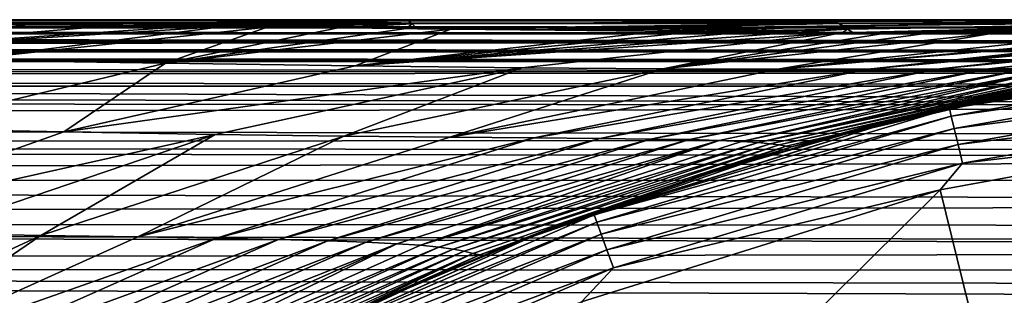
# Model space of a CAD drawing. Header units: metres. Extents: x -139 to 106, y -189 to 40.
# Tile 183 of 256: x -31.44 to -25.26, y 18.27 to 20. Entities that reach past the tile are written whole.
import ezdxf

# ---------------------------------------------------------------- set-up
doc = ezdxf.new("R2010")
doc.units = ezdxf.units.M
doc.layers.add('solid_153_ABGANG1_SW0003', color=7, linetype='CONTINUOUS')

msp = doc.modelspace()

# ---------------------------------------------------------------- linework, layer by layer
at = {"layer": 'solid_153_ABGANG1_SW0003'}
for points in [[(-16.601257, 19.999996, 76.063622), (-12.202018, 19.999996, 76.063766), (-76.500168, 19.999294, 75.274742)], [(-76.500168, 19.999294, 75.274742), (-21.000484, 19.999994, 76.062698), (-16.601257, 19.999996, 76.063622)], [(-12.80722, 19.992588, 74.574615), (-76.500168, 19.999294, 75.274742), (-12.202018, 19.999996, 76.063766)], [(-23.676142, 19.999516, 76.063103), (-21.000484, 19.999994, 76.062698), (-76.500168, 19.999294, 75.274742)], [(-31.68424, 19.999779, 76.06292), (-29.019379, 19.999691, 76.062965), (-76.500168, 19.999294, 75.274742)], [(-29.019379, 19.999691, 76.062965), (-26.350012, 19.999603, 76.063019), (-76.500168, 19.999294, 75.274742)], [(-26.350012, 19.999603, 76.063019), (-23.676142, 19.999516, 76.063103), (-76.500168, 19.999294, 75.274742)], [(-12.80722, 19.992588, 74.574615), (-76.500076, 19.993853, 74.470459), (-76.500168, 19.999294, 75.274742)], [(-31.668388, 19.992348, 76.765663), (-29.019379, 19.999691, 76.062965), (-31.68424, 19.999779, 76.06292)], [(-31.668388, 19.992348, 76.765663), (-28.998369, 19.99316, 76.945221), (-29.019379, 19.999691, 76.062965)], [(-28.998369, 19.99316, 76.945221), (-26.350012, 19.999603, 76.063019), (-29.019379, 19.999691, 76.062965)], [(-28.998369, 19.99316, 76.945221), (-26.332224, 19.997231, 76.901009), (-26.350012, 19.999603, 76.063019)], [(-28.998369, 19.99316, 76.945221), (-26.320316, 19.989361, 77.728043), (-26.332224, 19.997231, 76.901009)], [(-26.332224, 19.997231, 76.901009), (-23.676142, 19.999516, 76.063103), (-26.350012, 19.999603, 76.063019)], [(-26.332224, 19.997231, 76.901009), (-23.664652, 19.999134, 76.997704), (-23.676142, 19.999516, 76.063103)], [(-26.332224, 19.997231, 76.901009), (-26.320316, 19.989361, 77.728043), (-23.664652, 19.999134, 76.997704)], [(-26.320316, 19.989361, 77.728043), (-23.657591, 19.996702, 77.919098), (-23.664652, 19.999134, 76.997704)], [(-26.320316, 19.989361, 77.728043), (-26.301651, 19.977026, 78.545341), (-23.657591, 19.996702, 77.919098)], [(-26.301651, 19.977026, 78.545341), (-23.64661, 19.992922, 78.828888), (-23.657591, 19.996702, 77.919098)], [(-13.459556, 19.948385, 71.376877), (-76.500099, 19.94812, 71.252762), (-76.500069, 19.962873, 72.050735)], [(-13.459556, 19.948385, 71.376877), (-13.486314, 19.910154, 69.739769), (-76.500099, 19.94812, 71.252762)], [(-13.486314, 19.910154, 69.739769), (-76.500084, 19.930887, 70.471558), (-76.500099, 19.94812, 71.252762)], [(-13.23161, 19.975216, 72.997536), (-76.500015, 19.985575, 73.657944), (-76.500076, 19.993853, 74.470459)], [(-12.80722, 19.992588, 74.574615), (-13.23161, 19.975216, 72.997536), (-76.500076, 19.993853, 74.470459)], [(-13.459556, 19.948385, 71.376877), (-76.500069, 19.962873, 72.050735), (-76.500023, 19.975164, 72.850075)], [(-13.23161, 19.975216, 72.997536), (-76.500023, 19.975164, 72.850075), (-76.500015, 19.985575, 73.657944)], [(-13.23161, 19.975216, 72.997536), (-13.459556, 19.948385, 71.376877), (-76.500023, 19.975164, 72.850075)], [(-33.17355, 19.768417, 79.736465), (-31.385874, 19.96826, 77.545975), (-31.643003, 19.970465, 77.458481)], [(-33.17355, 19.768417, 79.736465), (-30.852203, 19.963387, 77.743805), (-31.385874, 19.96826, 77.545975)], [(-33.17355, 19.768417, 79.736465), (-30.353863, 19.958498, 77.950516), (-30.852203, 19.963387, 77.743805)], [(-33.17355, 19.768417, 79.736465), (-30.159201, 19.956512, 78.037544), (-30.353863, 19.958498, 77.950516)], [(-33.17355, 19.768417, 79.736465), (-31.813107, 19.747255, 80.289711), (-30.159201, 19.956512, 78.037544)], [(-31.813107, 19.747255, 80.289711), (-29.884943, 19.953653, 78.16658), (-30.159201, 19.956512, 78.037544)], [(-31.813107, 19.747255, 80.289711), (-30.521873, 19.727644, 80.999092), (-29.884943, 19.953653, 78.16658)], [(-31.668388, 19.992348, 76.765663), (-31.643003, 19.970465, 77.458481), (-28.998369, 19.99316, 76.945221)], [(-31.643003, 19.970465, 77.458481), (-31.385874, 19.96826, 77.545975), (-28.998369, 19.99316, 76.945221)], [(-31.385874, 19.96826, 77.545975), (-30.852203, 19.963387, 77.743805), (-28.998369, 19.99316, 76.945221)], [(-30.852203, 19.963387, 77.743805), (-28.977465, 19.97377, 77.814903), (-28.998369, 19.99316, 76.945221)], [(-30.852203, 19.963387, 77.743805), (-30.353863, 19.958498, 77.950516), (-28.977465, 19.97377, 77.814903)], [(-30.521873, 19.727644, 80.999092), (-29.439415, 19.948896, 78.393295), (-29.884943, 19.953653, 78.16658)], [(-30.521873, 19.727644, 80.999092), (-29.014936, 19.944305, 78.630638), (-29.439415, 19.948896, 78.393295)], [(-30.521873, 19.727644, 80.999092), (-28.734312, 19.941282, 78.800003), (-29.014936, 19.944305, 78.630638)], [(-30.521873, 19.727644, 80.999092), (-29.334085, 19.710777, 81.871338), (-28.734312, 19.941282, 78.800003)], [(-30.353863, 19.958498, 77.950516), (-30.159201, 19.956512, 78.037544), (-28.977465, 19.97377, 77.814903)], [(-30.159201, 19.956512, 78.037544), (-29.884943, 19.953653, 78.16658), (-28.977465, 19.97377, 77.814903)], [(-29.884943, 19.953653, 78.16658), (-29.439415, 19.948896, 78.393295), (-28.977465, 19.97377, 77.814903)], [(-29.439415, 19.948896, 78.393295), (-29.014936, 19.944305, 78.630638), (-28.977465, 19.97377, 77.814903)], [(-29.334085, 19.710777, 81.871338), (-27.426479, 19.928186, 79.747719), (-28.734312, 19.941282, 78.800003)], [(-29.014936, 19.944305, 78.630638), (-28.94338, 19.943531, 78.672867), (-28.977465, 19.97377, 77.814903)], [(-29.014936, 19.944305, 78.630638), (-28.734312, 19.941282, 78.800003), (-28.94338, 19.943531, 78.672867)], [(-28.998369, 19.99316, 76.945221), (-28.977465, 19.97377, 77.814903), (-26.320316, 19.989361, 77.728043)], [(-28.977465, 19.97377, 77.814903), (-26.301651, 19.977026, 78.545341), (-26.320316, 19.989361, 77.728043)], [(-28.977465, 19.97377, 77.814903), (-28.94338, 19.943531, 78.672867), (-26.301651, 19.977026, 78.545341)], [(-28.94338, 19.943531, 78.672867), (-28.734312, 19.941282, 78.800003), (-26.301651, 19.977026, 78.545341)], [(-28.734312, 19.941282, 78.800003), (-28.611006, 19.939962, 78.877823), (-26.301651, 19.977026, 78.545341)], [(-28.734312, 19.941282, 78.800003), (-27.426479, 19.928186, 79.747719), (-28.611006, 19.939962, 78.877823)], [(-28.611006, 19.939962, 78.877823), (-28.227272, 19.935936, 79.134071), (-26.301651, 19.977026, 78.545341)], [(-28.611006, 19.939962, 78.877823), (-27.426479, 19.928186, 79.747719), (-27.516743, 19.928999, 79.672585)], [(-28.611006, 19.939962, 78.877823), (-27.516743, 19.928999, 79.672585), (-27.863005, 19.93227, 79.398941)], [(-28.611006, 19.939962, 78.877823), (-27.863005, 19.93227, 79.398941), (-28.227272, 19.935936, 79.134071)], [(-28.227272, 19.935936, 79.134071), (-26.277187, 19.960861, 79.354279), (-26.301651, 19.977026, 78.545341)], [(-28.227272, 19.935936, 79.134071), (-27.863005, 19.93227, 79.398941), (-26.277187, 19.960861, 79.354279)], [(-27.863005, 19.93227, 79.398941), (-27.516743, 19.928999, 79.672585), (-26.277187, 19.960861, 79.354279)], [(-27.516743, 19.928999, 79.672585), (-27.426479, 19.928186, 79.747719), (-26.277187, 19.960861, 79.354279)], [(-27.426479, 19.928186, 79.747719), (-27.186567, 19.926125, 79.955849), (-26.277187, 19.960861, 79.354279)], [(-27.186567, 19.926125, 79.955849), (-26.247869, 19.941488, 80.156227), (-26.277187, 19.960861, 79.354279)], [(-27.186567, 19.926125, 79.955849), (-26.870968, 19.923645, 80.249916), (-26.247869, 19.941488, 80.156227)], [(-26.870968, 19.923645, 80.249916), (-26.568508, 19.921553, 80.556213), (-26.247869, 19.941488, 80.156227)], [(-26.568508, 19.921553, 80.556213), (-26.279209, 19.919851, 80.87484), (-26.247869, 19.941488, 80.156227)], [(-26.301651, 19.977026, 78.545341), (-26.277187, 19.960861, 79.354279), (-23.64661, 19.992922, 78.828888)], [(-26.279209, 19.919851, 80.87484), (-26.213737, 19.919514, 80.950775), (-26.247869, 19.941488, 80.156227)], [(-26.277187, 19.960861, 79.354279), (-23.632355, 19.988014, 79.728989), (-23.64661, 19.992922, 78.828888)], [(-26.277187, 19.960861, 79.354279), (-26.247869, 19.941488, 80.156227), (-23.632355, 19.988014, 79.728989)], [(-26.247869, 19.941488, 80.156227), (-23.615423, 19.982183, 80.621162), (-23.632355, 19.988014, 79.728989)], [(-26.247869, 19.941488, 80.156227), (-26.213737, 19.919514, 80.950775), (-23.615423, 19.982183, 80.621162)], [(-26.213737, 19.919514, 80.950775), (-25.997683, 19.918524, 81.212418), (-23.615423, 19.982183, 80.621162)], [(-25.997683, 19.918524, 81.212418), (-23.596333, 19.975611, 81.506958), (-23.615423, 19.982183, 80.621162)], [(-25.997683, 19.918524, 81.212418), (-25.726841, 19.917603, 81.566261), (-23.596333, 19.975611, 81.506958)], [(-25.726841, 19.917603, 81.566261), (-25.464384, 19.917093, 81.940186), (-23.596333, 19.975611, 81.506958)], [(-25.687153, 19.690554, 88.121834), (-23.165009, 19.934372, 88.214928), (-23.168215, 19.934319, 88.196526)], [(-25.687153, 19.690554, 88.121834), (-25.362375, 19.691645, 89.55497), (-23.165009, 19.934372, 88.214928)], [(-25.687153, 19.690554, 88.121834), (-23.168215, 19.934319, 88.196526), (-23.326046, 19.931801, 87.371048)], [(-25.464384, 19.917093, 81.940186), (-25.319647, 19.91699, 82.161217), (-23.596333, 19.975611, 81.506958)], [(-25.362375, 19.691645, 89.55497), (-22.931299, 19.938301, 89.8125), (-22.958454, 19.93784, 89.594254)], [(-25.362375, 19.691645, 89.55497), (-25.121347, 19.692032, 91.004066), (-22.931299, 19.938301, 89.8125)], [(-25.362375, 19.691645, 89.55497), (-22.958454, 19.93784, 89.594254), (-23.024502, 19.936716, 89.105423)], [(-25.362375, 19.691645, 89.55497), (-23.024502, 19.936716, 89.105423), (-23.165009, 19.934372, 88.214928)], [(-25.319647, 19.91699, 82.161217), (-25.210211, 19.917007, 82.335861), (-23.596333, 19.975611, 81.506958)], [(-13.486314, 19.910154, 69.739769), (-76.500046, 19.911465, 69.710251), (-76.500084, 19.930887, 70.471558)], [(-13.310394, 19.859995, 68.09906), (-76.500008, 19.889109, 68.936836), (-76.500046, 19.911465, 69.710251)], [(-13.486314, 19.910154, 69.739769), (-13.310394, 19.859995, 68.09906), (-76.500046, 19.911465, 69.710251)], [(-13.310394, 19.859995, 68.09906), (-76.499962, 19.863867, 68.149612), (-76.500008, 19.889109, 68.936836)], [(-29.334085, 19.710777, 81.871338), (-27.186567, 19.926125, 79.955849), (-27.426479, 19.928186, 79.747719)], [(-29.334085, 19.710777, 81.871338), (-26.870968, 19.923645, 80.249916), (-27.186567, 19.926125, 79.955849)], [(-29.334085, 19.710777, 81.871338), (-26.568508, 19.921553, 80.556213), (-26.870968, 19.923645, 80.249916)], [(-29.334085, 19.710777, 81.871338), (-26.279209, 19.919851, 80.87484), (-26.568508, 19.921553, 80.556213)], [(-29.334085, 19.710777, 81.871338), (-28.28758, 19.698128, 82.901344), (-26.279209, 19.919851, 80.87484)], [(-28.28758, 19.698128, 82.901344), (-27.405304, 19.691713, 84.072113), (-26.279209, 19.919851, 80.87484)], [(-27.405304, 19.691713, 84.072113), (-25.997683, 19.918524, 81.212418), (-26.279209, 19.919851, 80.87484)], [(-27.405304, 19.691713, 84.072113), (-25.726841, 19.917603, 81.566261), (-25.997683, 19.918524, 81.212418)], [(-27.405304, 19.691713, 84.072113), (-25.319647, 19.91699, 82.161217), (-25.726841, 19.917603, 81.566261)], [(-27.405304, 19.691713, 84.072113), (-26.685598, 19.689764, 85.355164), (-25.319647, 19.91699, 82.161217)], [(-26.685598, 19.689764, 85.355164), (-23.943645, 19.923746, 85.076218), (-24.071608, 19.92248, 84.71373)], [(-26.685598, 19.689764, 85.355164), (-26.119322, 19.689762, 86.716248), (-23.943645, 19.923746, 85.076218)], [(-26.685598, 19.689764, 85.355164), (-24.071608, 19.92248, 84.71373), (-24.544092, 19.918974, 83.575867)], [(-26.685598, 19.689764, 85.355164), (-24.544092, 19.918974, 83.575867), (-25.319647, 19.91699, 82.161217)], [(-26.279209, 19.919851, 80.87484), (-25.997683, 19.918524, 81.212418), (-26.213737, 19.919514, 80.950775)], [(-26.119322, 19.689762, 86.716248), (-23.493116, 19.929316, 86.632439), (-23.496525, 19.929266, 86.6185)], [(-26.119322, 19.689762, 86.716248), (-25.687153, 19.690554, 88.121834), (-23.493116, 19.929316, 86.632439)], [(-26.119322, 19.689762, 86.716248), (-23.496525, 19.929266, 86.6185), (-23.678278, 19.926821, 85.929581)], [(-26.119322, 19.689762, 86.716248), (-23.678278, 19.926821, 85.929581), (-23.870232, 19.92454, 85.297043)], [(-26.119322, 19.689762, 86.716248), (-23.870232, 19.92454, 85.297043), (-23.943645, 19.923746, 85.076218)], [(-25.726841, 19.917603, 81.566261), (-25.319647, 19.91699, 82.161217), (-25.464384, 19.917093, 81.940186)], [(-25.687153, 19.690554, 88.121834), (-23.326046, 19.931801, 87.371048), (-23.462202, 19.929758, 86.760696)], [(-25.687153, 19.690554, 88.121834), (-23.462202, 19.929758, 86.760696), (-23.493116, 19.929316, 86.632439)], [(-25.319647, 19.91699, 82.161217), (-24.544092, 19.918974, 83.575867), (-25.210211, 19.917007, 82.335861)], [(-13.310394, 19.859995, 68.09906), (-76.499924, 19.837147, 67.375984), (-76.499962, 19.863867, 68.149612)], [(-13.310394, 19.859995, 68.09906), (-12.93654, 19.802866, 66.498611), (-76.499924, 19.837147, 67.375984)], [(-12.93654, 19.802866, 66.498611), (-76.499901, 19.809732, 66.622772), (-76.499924, 19.837147, 67.375984)], [(-25.608877, 19.444445, 129.691803), (-23.411171, 19.854174, 129.562897), (-25.786751, 19.418835, 129.562897)], [(-24.883259, 19.619471, 102.729401), (-25.786751, 19.418835, 129.562897), (-23.411171, 19.854174, 129.562897)], [(-25.608877, 19.444445, 129.691803), (-23.320354, 19.847973, 129.691803), (-23.411171, 19.854174, 129.562897)], [(-23.314562, 19.798422, 129.812546), (-23.320354, 19.847973, 129.691803), (-25.608877, 19.444445, 129.691803)], [(-12.384502, 19.74213, 65.001991), (-76.499985, 19.721478, 64.507576), (-76.499977, 19.75337, 65.208954)], [(-12.384502, 19.74213, 65.001991), (-76.499977, 19.75337, 65.208954), (-76.499931, 19.782051, 65.90387)], [(-12.93654, 19.802866, 66.498611), (-76.499931, 19.782051, 65.90387), (-76.499901, 19.809732, 66.622772)], [(-12.93654, 19.802866, 66.498611), (-12.384502, 19.74213, 65.001991), (-76.499931, 19.782051, 65.90387)], [(-25.597372, 19.395901, 129.812546), (-23.314562, 19.798422, 129.812546), (-25.608877, 19.444445, 129.691803)], [(-23.305336, 19.719488, 129.91626), (-23.314562, 19.798422, 129.812546), (-25.597372, 19.395901, 129.812546)], [(-12.384502, 19.74213, 65.001991), (-11.672895, 19.672041, 63.629677), (-76.499985, 19.721478, 64.507576)], [(-11.672895, 19.672041, 63.629677), (-76.499939, 19.684053, 63.795414), (-76.499985, 19.721478, 64.507576)], [(-31.813107, 19.747255, 80.289711), (-32.230129, 19.317463, 83.120987), (-30.521873, 19.727644, 80.999092)], [(-30.521873, 19.727644, 80.999092), (-32.230129, 19.317463, 83.120987), (-31.158712, 19.297049, 83.917847)], [(-30.521873, 19.727644, 80.999092), (-31.158712, 19.297049, 83.917847), (-29.334085, 19.710777, 81.871338)], [(-29.334085, 19.710777, 81.871338), (-31.158712, 19.297049, 83.917847), (-28.28758, 19.698128, 82.901344)], [(-31.158712, 19.297049, 83.917847), (-30.210518, 19.280624, 84.852325), (-28.28758, 19.698128, 82.901344)], [(-28.28758, 19.698128, 82.901344), (-30.210518, 19.280624, 84.852325), (-29.405104, 19.270412, 85.909447)], [(-28.28758, 19.698128, 82.901344), (-29.405104, 19.270412, 85.909447), (-27.405304, 19.691713, 84.072113)], [(-27.405304, 19.691713, 84.072113), (-29.405104, 19.270412, 85.909447), (-28.741348, 19.264381, 87.06488)], [(-27.405304, 19.691713, 84.072113), (-28.741348, 19.264381, 87.06488), (-26.685598, 19.689764, 85.355164)], [(-26.685598, 19.689764, 85.355164), (-28.741348, 19.264381, 87.06488), (-26.119322, 19.689762, 86.716248)], [(-28.741348, 19.264381, 87.06488), (-28.211721, 19.2598, 88.289261), (-26.119322, 19.689762, 86.716248)], [(-28.211721, 19.2598, 88.289261), (-27.799568, 19.255875, 89.55349), (-25.687153, 19.690554, 88.121834)], [(-26.119322, 19.689762, 86.716248), (-28.211721, 19.2598, 88.289261), (-25.687153, 19.690554, 88.121834)], [(-27.799568, 19.255875, 89.55349), (-27.481842, 19.252438, 90.842796), (-25.362375, 19.691645, 89.55497)], [(-25.687153, 19.690554, 88.121834), (-27.799568, 19.255875, 89.55349), (-25.362375, 19.691645, 89.55497)], [(-27.481842, 19.252438, 90.842796), (-27.238392, 19.248476, 92.147171), (-25.121347, 19.692032, 91.004066)], [(-25.362375, 19.691645, 89.55497), (-27.481842, 19.252438, 90.842796), (-25.121347, 19.692032, 91.004066)], [(-25.121347, 19.692032, 91.004066), (-27.238392, 19.248476, 92.147171), (-24.944628, 19.69124, 92.461235)], [(-27.238392, 19.248476, 92.147171), (-27.052742, 19.243464, 93.459793), (-24.944628, 19.69124, 92.461235)], [(-24.944628, 19.69124, 92.461235), (-27.052742, 19.243464, 93.459793), (-26.912666, 19.237665, 94.777939)], [(-24.944628, 19.69124, 92.461235), (-26.912666, 19.237665, 94.777939), (-24.817831, 19.689581, 93.92347)], [(-24.817831, 19.689581, 93.92347), (-26.912666, 19.237665, 94.777939), (-26.808371, 19.230888, 96.100044)], [(-24.817831, 19.689581, 93.92347), (-26.808371, 19.230888, 96.100044), (-24.729424, 19.68705, 95.38916)], [(-24.729424, 19.68705, 95.38916), (-26.808371, 19.230888, 96.100044), (-24.669874, 19.683886, 96.856918)], [(-25.579044, 19.318571, 129.91626), (-23.305336, 19.719488, 129.91626), (-25.597372, 19.395901, 129.812546)], [(-23.293306, 19.616564, 129.995834), (-23.305336, 19.719488, 129.91626), (-25.579044, 19.318571, 129.91626)], [(-11.672895, 19.672041, 63.629677), (-76.499847, 19.639189, 63.089439), (-76.499939, 19.684053, 63.795414)], [(-11.672895, 19.672041, 63.629677), (-10.822715, 19.582645, 62.39743), (-76.499847, 19.639189, 63.089439)], [(-10.822715, 19.582645, 62.39743), (-43.661404, 19.582659, 62.397587), (-76.499847, 19.639189, 63.089439)], [(-26.808371, 19.230888, 96.100044), (-26.73163, 19.223278, 97.424713), (-24.669874, 19.683886, 96.856918)], [(-24.669874, 19.683886, 96.856918), (-26.73163, 19.223278, 97.424713), (-24.630859, 19.680597, 98.325615)], [(-26.73163, 19.223278, 97.424713), (-26.675215, 19.215322, 98.750801), (-24.630859, 19.680597, 98.325615)], [(-24.630859, 19.680597, 98.325615), (-26.675215, 19.215322, 98.750801), (-24.604856, 19.677683, 99.794334)], [(-26.675215, 19.215322, 98.750801), (-26.633026, 19.207582, 100.077423), (-24.604856, 19.677683, 99.794334)], [(-24.604856, 19.677683, 99.794334), (-26.633026, 19.207582, 100.077423), (-26.59877, 19.203449, 101.403908)], [(-24.604856, 19.677683, 99.794334), (-26.59877, 19.203449, 101.403908), (-24.584009, 19.676601, 101.26252)], [(-24.584009, 19.676601, 101.26252), (-26.59877, 19.203449, 101.403908), (-24.883259, 19.619471, 102.729401)], [(-9.905647, 19.457098, 61.480206), (-76.499992, 19.582645, 62.39743), (-43.661404, 19.582659, 62.397587)], [(-76.499992, 19.501131, 61.73785), (-76.499992, 19.582645, 62.39743), (-9.905647, 19.457098, 61.480206)], [(-43.661404, 19.582659, 62.397587), (-10.822715, 19.582645, 62.39743), (-9.905647, 19.457098, 61.480206)], [(-26.59877, 19.203449, 101.403908), (-26.050747, 19.351856, 102.729401), (-24.883259, 19.619471, 102.729401)], [(-24.883259, 19.619471, 102.729401), (-26.050747, 19.351856, 102.729401), (-25.786751, 19.418835, 129.562897)], [(-25.555147, 19.217739, 129.995834), (-23.293306, 19.616564, 129.995834), (-25.579044, 19.318571, 129.91626)], [(-23.279293, 19.496675, 130.045853), (-23.293306, 19.616564, 129.995834), (-25.555147, 19.217739, 129.995834)], [(-76.499992, 19.375984, 61.085148), (-76.499992, 19.501131, 61.73785), (-9.905647, 19.457098, 61.480206)], [(-76.499992, 19.375984, 61.085148), (-9.905647, 19.457098, 61.480206), (-8.820463, 19.254791, 60.605343)], [(-27.835079, 18.777962, 129.691803), (-25.608877, 19.444445, 129.691803), (-25.786751, 19.418835, 129.562897)], [(-25.597372, 19.395901, 129.812546), (-25.608877, 19.444445, 129.691803), (-27.835079, 18.777962, 129.691803)], [(-25.527311, 19.10029, 130.045853), (-23.279293, 19.496675, 130.045853), (-25.555147, 19.217739, 129.995834)], [(-23.350933, 19.357815, 130.062897), (-23.279293, 19.496675, 130.045853), (-25.527311, 19.10029, 130.045853)], [(-27.835079, 18.777962, 129.691803), (-25.786751, 19.418835, 129.562897), (-28.092535, 18.700325, 129.562897)], [(-27.201176, 19.01449, 102.729401), (-28.092535, 18.700325, 129.562897), (-25.786751, 19.418835, 129.562897)], [(-27.818016, 18.731083, 129.812546), (-25.597372, 19.395901, 129.812546), (-27.835079, 18.777962, 129.691803)], [(-25.579044, 19.318571, 129.91626), (-25.597372, 19.395901, 129.812546), (-27.818016, 18.731083, 129.812546)], [(-26.050747, 19.351856, 102.729401), (-27.201176, 19.01449, 102.729401), (-25.786751, 19.418835, 129.562897)], [(-76.499992, 19.207762, 60.442196), (-76.499992, 19.375984, 61.085148), (-8.820463, 19.254791, 60.605343)], [(-32.230129, 19.317463, 83.120987), (-32.889038, 18.682566, 85.87072), (-31.158712, 19.297049, 83.917847)], [(-27.790834, 18.656404, 129.91626), (-25.579044, 19.318571, 129.91626), (-27.818016, 18.731083, 129.812546)], [(-25.555147, 19.217739, 129.995834), (-25.579044, 19.318571, 129.91626), (-27.790834, 18.656404, 129.91626)], [(-26.59877, 19.203449, 101.403908), (-27.201176, 19.01449, 102.729401), (-26.050747, 19.351856, 102.729401)], [(-25.667131, 18.933353, 130.062897), (-23.350933, 19.357815, 130.062897), (-25.527311, 19.10029, 130.045853)], [(-25.383118, 17.781193, 130.062897), (-23.350933, 19.357815, 130.062897), (-25.667131, 18.933353, 130.062897)], [(-25.383118, 17.781193, 130.062897), (-23.207876, 18.179819, 130.062897), (-23.350933, 19.357815, 130.062897)], [(-31.158712, 19.297049, 83.917847), (-32.889038, 18.682566, 85.87072), (-30.210518, 19.280624, 84.852325)], [(-32.889038, 18.682566, 85.87072), (-32.035213, 18.662703, 86.7127), (-30.210518, 19.280624, 84.852325)], [(-30.210518, 19.280624, 84.852325), (-32.035213, 18.662703, 86.7127), (-31.304399, 18.64901, 87.660637)], [(-30.210518, 19.280624, 84.852325), (-31.304399, 18.64901, 87.660637), (-29.405104, 19.270412, 85.909447)], [(-29.405104, 19.270412, 85.909447), (-31.304399, 18.64901, 87.660637), (-30.695932, 18.639231, 88.693977)], [(-29.405104, 19.270412, 85.909447), (-30.695932, 18.639231, 88.693977), (-28.741348, 19.264381, 87.06488)], [(-28.741348, 19.264381, 87.06488), (-30.695932, 18.639231, 88.693977), (-28.211721, 19.2598, 88.289261)], [(-30.695932, 18.639231, 88.693977), (-30.203718, 18.630392, 89.787857), (-28.211721, 19.2598, 88.289261)], [(-28.211721, 19.2598, 88.289261), (-30.203718, 18.630392, 89.787857), (-27.799568, 19.255875, 89.55349)], [(-30.203718, 18.630392, 89.787857), (-29.813581, 18.622, 90.917328), (-27.799568, 19.255875, 89.55349)], [(-27.799568, 19.255875, 89.55349), (-29.813581, 18.622, 90.917328), (-27.481842, 19.252438, 90.842796)], [(-76.499992, 19.207762, 60.442196), (-8.820463, 19.254791, 60.605343), (-8.459312, 19.181227, 60.354465)], [(-76.499992, 19.207762, 60.442196), (-8.459312, 19.181227, 60.354465), (-8.21189, 19.12994, 60.192577)], [(-76.499992, 18.997206, 59.811844), (-76.499992, 19.207762, 60.442196), (-8.21189, 19.12994, 60.192577)], [(-29.813581, 18.622, 90.917328), (-29.505892, 18.614199, 92.069603), (-27.481842, 19.252438, 90.842796)], [(-27.481842, 19.252438, 90.842796), (-29.505892, 18.614199, 92.069603), (-27.238392, 19.248476, 92.147171)], [(-29.505892, 18.614199, 92.069603), (-29.26372, 18.605976, 93.236153), (-27.238392, 19.248476, 92.147171)], [(-27.238392, 19.248476, 92.147171), (-29.26372, 18.605976, 93.236153), (-27.052742, 19.243464, 93.459793)], [(-29.26372, 18.605976, 93.236153), (-29.073317, 18.59672, 94.41111), (-27.052742, 19.243464, 93.459793)], [(-27.052742, 19.243464, 93.459793), (-29.073317, 18.59672, 94.41111), (-28.924448, 18.586618, 95.592018)], [(-27.052742, 19.243464, 93.459793), (-28.924448, 18.586618, 95.592018), (-26.912666, 19.237665, 94.777939)], [(-26.912666, 19.237665, 94.777939), (-28.924448, 18.586618, 95.592018), (-26.808371, 19.230888, 96.100044)], [(-28.924448, 18.586618, 95.592018), (-28.808899, 18.575287, 96.777359), (-26.808371, 19.230888, 96.100044)], [(-26.808371, 19.230888, 96.100044), (-28.808899, 18.575287, 96.777359), (-26.73163, 19.223278, 97.424713)], [(-28.808899, 18.575287, 96.777359), (-28.719614, 18.562773, 97.965714), (-26.73163, 19.223278, 97.424713)], [(-26.73163, 19.223278, 97.424713), (-28.719614, 18.562773, 97.965714), (-26.675215, 19.215322, 98.750801)], [(-28.719614, 18.562773, 97.965714), (-28.65033, 18.549513, 99.155922), (-26.675215, 19.215322, 98.750801)], [(-26.675215, 19.215322, 98.750801), (-28.65033, 18.549513, 99.155922), (-26.633026, 19.207582, 100.077423)], [(-28.65033, 18.549513, 99.155922), (-28.596258, 18.53606, 100.347145), (-26.633026, 19.207582, 100.077423)], [(-26.633026, 19.207582, 100.077423), (-28.596258, 18.53606, 100.347145), (-28.553017, 18.527933, 101.538612)], [(-26.633026, 19.207582, 100.077423), (-28.553017, 18.527933, 101.538612), (-26.59877, 19.203449, 101.403908)], [(-26.59877, 19.203449, 101.403908), (-28.553017, 18.527933, 101.538612), (-27.201176, 19.01449, 102.729401)], [(-27.755392, 18.559029, 129.995834), (-25.555147, 19.217739, 129.995834), (-27.790834, 18.656404, 129.91626)], [(-25.527311, 19.10029, 130.045853), (-25.555147, 19.217739, 129.995834), (-27.755392, 18.559029, 129.995834)], [(-76.499992, 18.997206, 59.811844), (-8.21189, 19.12994, 60.192577), (-7.558244, 18.993092, 59.800785)], [(-27.714109, 18.445604, 130.045853), (-25.527311, 19.10029, 130.045853), (-27.755392, 18.559029, 129.995834)], [(-25.667131, 18.933353, 130.062897), (-25.527311, 19.10029, 130.045853), (-27.714109, 18.445604, 130.045853)], [(-28.553017, 18.527933, 101.538612), (-28.328081, 18.609289, 102.729401), (-27.201176, 19.01449, 102.729401)], [(-27.201176, 19.01449, 102.729401), (-28.328081, 18.609289, 102.729401), (-28.092535, 18.700325, 129.562897)], [(-76.499992, 18.997206, 59.811844), (-7.558244, 18.993092, 59.800785), (-6.860478, 18.848051, 59.433949)], [(-76.499992, 18.745247, 59.196873), (-76.499992, 18.997206, 59.811844), (-6.860478, 18.848051, 59.433949)], [(-27.915277, 18.2328, 130.062897), (-25.667131, 18.933353, 130.062897), (-27.714109, 18.445604, 130.045853)], [(-27.49445, 17.123274, 130.062897), (-25.667131, 18.933353, 130.062897), (-27.915277, 18.2328, 130.062897)], [(-27.49445, 17.123274, 130.062897), (-25.383118, 17.781193, 130.062897), (-25.667131, 18.933353, 130.062897)], [(-76.499992, 18.745247, 59.196873), (-6.860478, 18.848051, 59.433949), (-6.125956, 18.700403, 59.098442)], [(-29.968853, 17.857542, 129.691803), (-27.835079, 18.777962, 129.691803), (-28.092535, 18.700325, 129.562897)], [(-27.818016, 18.731083, 129.812546), (-27.835079, 18.777962, 129.691803), (-29.968853, 17.857542, 129.691803)], [(-76.499992, 18.745247, 59.196873), (-6.125956, 18.700403, 59.098442), (-5.492462, 18.579773, 58.846703)], [(-76.499992, 18.745247, 59.196873), (-5.492462, 18.579773, 58.846703), (-5.365487, 18.556524, 58.800175)], [(-76.499992, 18.452997, 58.599995), (-76.499992, 18.745247, 59.196873), (-5.365487, 18.556524, 58.800175)], [(-29.968853, 17.857542, 129.691803), (-28.092535, 18.700325, 129.562897), (-30.294903, 17.709122, 129.562897)], [(-29.427023, 18.138155, 102.729401), (-30.294903, 17.709122, 129.562897), (-28.092535, 18.700325, 129.562897)], [(-29.946463, 17.812958, 129.812546), (-27.818016, 18.731083, 129.812546), (-29.968853, 17.857542, 129.691803)], [(-27.790834, 18.656404, 129.91626), (-27.818016, 18.731083, 129.812546), (-29.946463, 17.812958, 129.812546)], [(-28.328081, 18.609289, 102.729401), (-29.427023, 18.138155, 102.729401), (-28.092535, 18.700325, 129.562897)], [(-32.035213, 18.662703, 86.7127), (-33.089504, 17.823477, 89.311745), (-31.304399, 18.64901, 87.660637)], [(-31.304399, 18.64901, 87.660637), (-33.089504, 17.823477, 89.311745), (-32.534702, 17.810665, 90.229652)], [(-31.304399, 18.64901, 87.660637), (-32.534702, 17.810665, 90.229652), (-30.695932, 18.639231, 88.693977)], [(-30.695932, 18.639231, 88.693977), (-32.534702, 17.810665, 90.229652), (-30.203718, 18.630392, 89.787857)], [(-29.910797, 17.741941, 129.91626), (-27.790834, 18.656404, 129.91626), (-29.946463, 17.812958, 129.812546)], [(-27.755392, 18.559029, 129.995834), (-27.790834, 18.656404, 129.91626), (-29.910797, 17.741941, 129.91626)], [(-32.534702, 17.810665, 90.229652), (-32.079727, 17.798292, 91.200356), (-30.203718, 18.630392, 89.787857)], [(-30.203718, 18.630392, 89.787857), (-32.079727, 17.798292, 91.200356), (-29.813581, 18.622, 90.917328)], [(-32.079727, 17.798292, 91.200356), (-31.712698, 17.786161, 92.202736), (-29.813581, 18.622, 90.917328)], [(-29.813581, 18.622, 90.917328), (-31.712698, 17.786161, 92.202736), (-29.505892, 18.614199, 92.069603)], [(-31.712698, 17.786161, 92.202736), (-31.417154, 17.774715, 93.225868), (-29.505892, 18.614199, 92.069603)], [(-29.505892, 18.614199, 92.069603), (-31.417154, 17.774715, 93.225868), (-29.26372, 18.605976, 93.236153)], [(-31.417154, 17.774715, 93.225868), (-31.179106, 17.762951, 94.262535), (-29.26372, 18.605976, 93.236153)], [(-29.26372, 18.605976, 93.236153), (-31.179106, 17.762951, 94.262535), (-29.073317, 18.59672, 94.41111)], [(-31.179106, 17.762951, 94.262535), (-30.987295, 17.750154, 95.307777), (-29.073317, 18.59672, 94.41111)], [(-29.073317, 18.59672, 94.41111), (-30.987295, 17.750154, 95.307777), (-30.833302, 17.736389, 96.359375)], [(-29.073317, 18.59672, 94.41111), (-30.833302, 17.736389, 96.359375), (-28.924448, 18.586618, 95.592018)], [(-28.924448, 18.586618, 95.592018), (-30.833302, 17.736389, 96.359375), (-28.808899, 18.575287, 96.777359)], [(-28.553017, 18.527933, 101.538612), (-29.427023, 18.138155, 102.729401), (-28.328081, 18.609289, 102.729401)], [(-76.499992, 18.452997, 58.599995), (-5.365487, 18.556524, 58.800175), (-4.591814, 18.422905, 58.543816)], [(-30.833302, 17.736389, 96.359375), (-30.710329, 17.721104, 97.415825), (-28.808899, 18.575287, 96.777359)], [(-28.808899, 18.575287, 96.777359), (-30.710329, 17.721104, 97.415825), (-28.719614, 18.562773, 97.965714)], [(-30.710329, 17.721104, 97.415825), (-30.61237, 17.704302, 98.4757), (-28.719614, 18.562773, 97.965714)], [(-28.719614, 18.562773, 97.965714), (-30.61237, 17.704302, 98.4757), (-28.65033, 18.549513, 99.155922)], [(-30.61237, 17.704302, 98.4757), (-30.534025, 17.686441, 99.537827), (-28.65033, 18.549513, 99.155922)], [(-28.65033, 18.549513, 99.155922), (-30.534025, 17.686441, 99.537827), (-28.596258, 18.53606, 100.347145)], [(-30.534025, 17.686441, 99.537827), (-30.471722, 17.668028, 100.60141), (-28.596258, 18.53606, 100.347145)], [(-28.596258, 18.53606, 100.347145), (-30.471722, 17.668028, 100.60141), (-30.423077, 17.656204, 101.665581)], [(-28.596258, 18.53606, 100.347145), (-30.423077, 17.656204, 101.665581), (-28.553017, 18.527933, 101.538612)], [(-28.553017, 18.527933, 101.538612), (-30.423077, 17.656204, 101.665581), (-29.427023, 18.138155, 102.729401)], [(-29.86429, 17.649338, 129.995834), (-27.755392, 18.559029, 129.995834), (-29.910797, 17.741941, 129.91626)], [(-27.714109, 18.445604, 130.045853), (-27.755392, 18.559029, 129.995834), (-29.86429, 17.649338, 129.995834)], [(-76.499992, 18.452997, 58.599995), (-4.591814, 18.422905, 58.543816), (-3.816473, 18.304865, 58.331333)], [(-76.499992, 18.452997, 58.599995), (-3.816473, 18.304865, 58.331333), (-3.04313, 18.205441, 58.161285)], [(-76.499992, 18.121748, 58.023849), (-76.499992, 18.452997, 58.599995), (-3.04313, 18.205441, 58.161285)], [(-29.810118, 17.541473, 130.045853), (-27.714109, 18.445604, 130.045853), (-29.86429, 17.649338, 129.995834)], [(-27.915277, 18.2328, 130.062897), (-27.714109, 18.445604, 130.045853), (-29.810118, 17.541473, 130.045853)]]:
    msp.add_3dface(points, dxfattribs=at)

doc.saveas('drawing.dxf')
